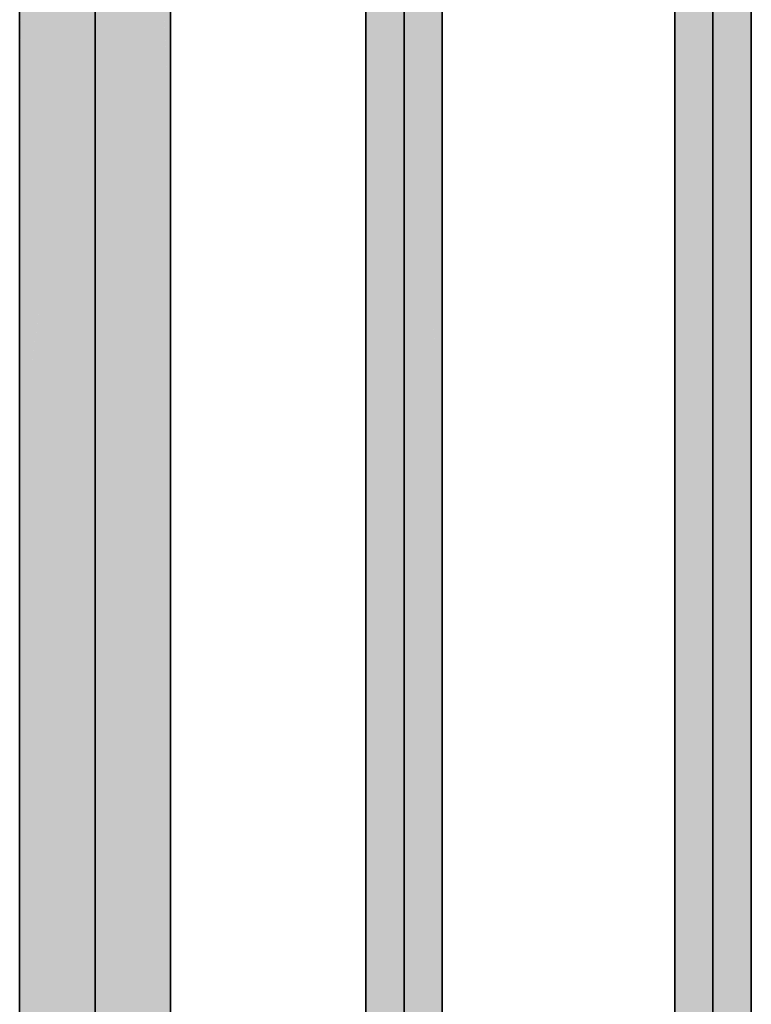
# Model space of a CAD drawing. Extents: x -459 to 541, y -543 to 550.
# Tile 106 of 256: x -362 to -350, y 230 to 246. Entities that reach past the tile are written whole.
import ezdxf

# ---------------------------------------------------------------- set-up
doc = ezdxf.new("R2010")
doc.units = 0
doc.layers.get('0').update_dxf_attribs({"lineweight": 35})
doc.layers.add('0-Shading', color=7, linetype='Continuous', lineweight=35)
doc.layers.add('H_Ruecklauf', color=5, linetype='Continuous', lineweight=35, true_color=0x0000ff)
doc.layers.add('H_Vorlauf', color=1, linetype='Continuous', lineweight=35, true_color=0xff0000)

# ---------------------------------------------------------------- blocks, each defined once
blk = doc.blocks.new('3D-Ansicht-A07ALAKR1N', base_point=(-428.997, 201.23))
at = {"layer": '0-Shading', "color": 1, "true_color": 0xfa0000}
for points in [[(-350.372, 244.655), (-350.062, 244.882), (-350.372, 251.873), (-350.062, 251.991)], [(-350.682, 244.407), (-350.372, 244.655), (-350.682, 251.734), (-350.372, 251.873)], [(-350.372, 238.606), (-350.062, 237.666), (-350.372, 244.655), (-350.062, 244.882)], [(-350.682, 238.286), (-350.372, 238.606), (-350.682, 244.407), (-350.372, 244.655)], [(-350.682, 233.189), (-350.372, 233.604), (-350.682, 238.286), (-350.372, 238.606)], [(-350.372, 233.604), (-350.062, 233.997), (-350.372, 238.606), (-350.062, 237.666)], [(-350.062, 211.275), (-350.062, 233.997), (-350.372, 210.538), (-350.372, 233.604)], [(-350.372, 210.538), (-350.372, 233.604), (-350.682, 209.778), (-350.682, 233.189)]]:
    blk.add_solid(points, dxfattribs=at)
at = {"layer": '0-Shading', "color": 12, "true_color": 0xd90000}
for points in [[(-350.062, 244.882), (-349.835, 245.027), (-350.062, 251.991), (-349.835, 252.055)], [(-350.909, 244.203), (-350.682, 244.407), (-350.909, 251.61), (-350.682, 251.734)], [(-350.062, 237.666), (-349.835, 235.715), (-350.062, 244.882), (-349.835, 245.027)], [(-350.909, 236.789), (-350.682, 238.286), (-350.909, 244.203), (-350.682, 244.407)], [(-350.909, 232.863), (-350.682, 233.189), (-350.909, 236.789), (-350.682, 238.286)], [(-350.062, 233.997), (-349.835, 234.263), (-350.062, 237.666), (-349.835, 235.715)], [(-349.835, 211.793), (-349.835, 234.263), (-350.062, 211.275), (-350.062, 233.997)], [(-350.682, 209.778), (-350.682, 233.189), (-350.909, 209.201), (-350.909, 232.863)]]:
    blk.add_solid(points, dxfattribs=at)
at = {"layer": '0-Shading', "color": 14, "true_color": 0xa00000}
for points in [[(-349.835, 245.027), (-349.806, 245.034), (-349.835, 252.055), (-349.819, 252.054)], [(-349.819, 252.054), (-349.806, 245.034), (-349.752, 252.048), (-349.752, 245.05)], [(-350.992, 244.098), (-350.909, 244.203), (-350.992, 251.535), (-350.909, 251.61)], [(-349.835, 235.715), (-349.787, 234.302), (-349.835, 245.027), (-349.806, 245.034)], [(-349.806, 245.034), (-349.787, 234.302), (-349.752, 245.05), (-349.752, 234.33)], [(-350.992, 234.517), (-350.909, 236.789), (-350.992, 244.098), (-350.909, 244.203)], [(-350.992, 232.714), (-350.909, 232.863), (-350.992, 234.517), (-350.909, 236.789)], [(-349.835, 234.263), (-349.787, 234.302), (-349.835, 235.715)], [(-349.752, 211.953), (-349.752, 234.33), (-349.835, 211.793), (-349.835, 234.263)], [(-350.909, 209.201), (-350.909, 232.863), (-350.992, 208.959), (-350.992, 232.714)]]:
    blk.add_solid(points, dxfattribs=at)
at = {"layer": '0-Shading', "color": 1, "true_color": 0xf50000}
for points in [[(-360.056, 250.663), (-360.056, 240.446), (-359.762, 250.958), (-359.762, 238.594)], [(-360.726, 249.993), (-360.761, 242.433), (-360.687, 250.032), (-360.687, 242.433)], [(-360.982, 249.738), (-360.982, 242.433), (-360.726, 249.993), (-360.761, 242.433)], [(-360.982, 229.022), (-360.827, 228.606), (-360.982, 242.433), (-360.761, 242.433)], [(-360.827, 228.606), (-360.687, 228.233), (-360.761, 242.433), (-360.687, 242.433)], [(-359.762, 221.911), (-359.762, 238.594), (-360.056, 224.552), (-360.056, 240.446)]]:
    blk.add_solid(points, dxfattribs=at)
at = {"layer": '0-Shading', "color": 12, "true_color": 0xe40000}
for points in [[(-359.762, 250.958), (-359.762, 238.594), (-359.509, 249.587), (-359.509, 236.327)], [(-361.234, 249.485), (-361.234, 241.755), (-360.982, 249.738), (-360.982, 242.433)], [(-361.234, 229.022), (-360.982, 229.022), (-361.234, 241.755), (-360.982, 242.433)], [(-359.509, 218.966), (-359.509, 236.327), (-359.762, 221.911), (-359.762, 238.594)]]:
    blk.add_solid(points, dxfattribs=at)
at = {"layer": '0-Shading', "color": 1, "true_color": 0xfd0000}
for points in [[(-360.372, 250.348), (-360.372, 241.755), (-360.056, 250.663), (-360.056, 240.446)], [(-360.687, 250.032), (-360.687, 242.433), (-360.372, 250.348), (-360.372, 241.755)], [(-360.372, 226.708), (-360.372, 241.755), (-360.687, 228.233), (-360.687, 242.433)], [(-360.056, 224.552), (-360.056, 240.446), (-360.372, 226.708), (-360.372, 241.755)]]:
    blk.add_solid(points, dxfattribs=at)
at = {"layer": '0-Shading', "color": 12, "true_color": 0xcd0000}
for points in [[(-361.428, 249.587), (-361.428, 240.446), (-361.365, 250.15), (-361.365, 240.873)], [(-359.509, 236.327), (-359.315, 233.797), (-359.509, 249.587), (-359.315, 247.474)], [(-361.365, 249.354), (-361.365, 240.873), (-361.234, 249.485), (-361.234, 241.755)], [(-361.428, 228.233), (-361.234, 229.022), (-361.428, 240.446), (-361.234, 241.755)], [(-359.315, 215.917), (-359.315, 233.797), (-359.509, 218.966), (-359.509, 236.327)]]:
    blk.add_solid(points, dxfattribs=at)
at = {"layer": '0-Shading', "color": 5, "true_color": 0x0000fa}
for points in [[(-355.372, 243.606), (-355.062, 242.666), (-355.372, 249.802), (-355.062, 249.92)], [(-355.682, 243.286), (-355.372, 243.606), (-355.682, 249.663), (-355.372, 249.802)], [(-355.682, 243.286), (-355.682, 239.064), (-355.372, 243.606), (-355.372, 240.221)], [(-355.372, 243.606), (-355.372, 240.221), (-355.062, 242.666), (-355.062, 241.378)], [(-355.372, 240.221), (-355.372, 227.088), (-355.062, 241.378), (-355.062, 227.481)], [(-355.682, 239.064), (-355.682, 226.673), (-355.372, 240.221), (-355.372, 227.088)]]:
    blk.add_solid(points, dxfattribs=at)
at = {"layer": '0-Shading', "color": 172, "true_color": 0x0000d9}
for points in [[(-355.062, 249.92), (-355.062, 242.666), (-354.968, 249.946)], [(-354.968, 249.946), (-355.062, 242.666), (-354.835, 241.19), (-354.886, 241.157)], [(-354.968, 249.946), (-354.835, 241.19), (-354.835, 249.984)], [(-355.909, 241.789), (-355.682, 243.286), (-355.909, 249.539), (-355.682, 249.663)], [(-355.909, 241.789), (-355.909, 238.217), (-355.682, 243.286), (-355.682, 239.064)], [(-355.062, 242.666), (-355.062, 241.378), (-354.957, 241.768)], [(-355.062, 241.378), (-354.835, 240.715), (-354.957, 241.768)], [(-355.062, 241.378), (-355.062, 227.481), (-354.835, 240.715), (-354.835, 227.747)], [(-354.886, 241.157), (-354.835, 240.715), (-354.835, 241.19)], [(-355.909, 238.217), (-355.909, 226.347), (-355.682, 239.064), (-355.682, 226.673)]]:
    blk.add_solid(points, dxfattribs=at)
at = {"layer": '0-Shading', "color": 174, "true_color": 0x0000a0}
for points in [[(-354.835, 249.984), (-354.835, 241.19), (-354.809, 249.982)], [(-354.809, 249.982), (-354.835, 241.19), (-354.752, 249.977), (-354.752, 241.213)], [(-355.992, 249.464), (-355.992, 240.261), (-355.976, 249.478), (-355.963, 240.297)], [(-355.976, 249.478), (-355.963, 240.297), (-355.909, 249.539), (-355.909, 241.789)], [(-355.992, 239.517), (-355.992, 237.906), (-355.909, 241.789), (-355.909, 238.217)], [(-354.835, 240.715), (-354.752, 238.277), (-354.835, 241.19), (-354.752, 241.213)], [(-354.835, 227.747), (-354.752, 227.814), (-354.835, 240.715), (-354.752, 238.277)], [(-355.992, 239.517), (-355.963, 240.297), (-355.992, 240.261)], [(-355.992, 237.906), (-355.992, 226.198), (-355.909, 238.217), (-355.909, 226.347)]]:
    blk.add_solid(points, dxfattribs=at)
at = {"layer": '0-Shading', "color": 14, "true_color": 0xb00000}
for points in [[(-361.55, 238.594), (-361.428, 240.446), (-361.55, 247.474), (-361.428, 249.587)], [(-359.31, 248.168), (-359.315, 247.474), (-359.193, 248.179), (-359.193, 245.117)], [(-359.315, 247.474), (-359.315, 233.797), (-359.233, 245.887), (-359.233, 232.034)], [(-359.233, 232.034), (-359.193, 231.179), (-359.233, 245.887), (-359.193, 245.117)], [(-361.55, 226.708), (-361.428, 228.233), (-361.55, 238.594), (-361.428, 240.446)], [(-359.193, 212.971), (-359.193, 231.179), (-359.315, 215.917), (-359.315, 233.797)]]:
    blk.add_solid(points, dxfattribs=at)
at = {"layer": '0-Shading', "color": 14, "true_color": 0x900000}
for points in [[(-359.193, 248.179), (-359.193, 245.117), (-359.152, 248.155), (-359.152, 242.677)], [(-361.592, 236.327), (-361.552, 238.478), (-361.592, 245.117), (-361.551, 247.408)], [(-361.552, 238.478), (-361.55, 238.594), (-361.551, 247.408), (-361.55, 247.474)], [(-361.592, 247.144), (-361.592, 245.117), (-361.555, 247.196)], [(-359.193, 231.179), (-359.152, 228.65), (-359.193, 245.117), (-359.152, 242.677)], [(-361.553, 226.53), (-361.55, 226.708), (-361.552, 238.478), (-361.55, 238.594)], [(-361.592, 224.552), (-361.553, 226.53), (-361.592, 236.327), (-361.552, 238.478)], [(-359.152, 210.33), (-359.152, 228.65), (-359.193, 212.971), (-359.193, 231.179)]]:
    blk.add_solid(points, dxfattribs=at)
blk = doc.blocks.new('Rohr - 1703-A07ALC741N', base_point=(-360.372, 205.394))
at = {"color": 0, "linetype": 'ByBlock', "lineweight": -2, "ltscale": 0.35}
blk.add_line((-360.372, 259.994), (-360.372, 205.394), dxfattribs=at)
blk = doc.blocks.new('Rohr - 1703-A07ALC781N', base_point=(-355.393, 205.394))
at = {"color": 0, "linetype": 'ByBlock', "lineweight": -2, "ltscale": 0.35}
blk.add_line((-355.372, 261.194), (-355.372, 205.394), dxfattribs=at)
blk = doc.blocks.new('Rohr - 1703-A07ALC7C1N', base_point=(-350.393, 205.394))
at = {"color": 0, "linetype": 'ByBlock', "lineweight": -2, "ltscale": 0.35}
blk.add_line((-350.372, 261.194), (-350.372, 205.394), dxfattribs=at)
blk = doc.blocks.new('Geometrie-A07ALCC01N', base_point=(-415.775, 203.394))
at = {"layer": 'H_Ruecklauf', "lineweight": -2}
for p, q in [((-355.992, 260.264), (-355.992, 207.295)), ((-354.752, 207.295), (-354.752, 260.264))]:
    blk.add_line(p, q, dxfattribs=at)
blk = doc.blocks.new('Geometrie-A07ALCC21N', base_point=(-415.775, 203.374))
at = {"layer": 'H_Vorlauf', "lineweight": -2}
for p, q in [((-350.992, 260.264), (-350.992, 207.295)), ((-349.752, 207.295), (-349.752, 260.264)), ((-361.592, 258.164), (-361.592, 206.979)), ((-359.152, 206.979), (-359.152, 258.164))]:
    blk.add_line(p, q, dxfattribs=at)

msp = doc.modelspace()

# ---------------------------------------------------------------- block references
msp.add_blockref('3D-Ansicht-A07ALAKR1N', (-428.997, 201.23))
at = {"linetype": 'Continuous', "ltscale": 0.35}
for name, p in [('Geometrie-A07ALCC21N', (-415.775, 203.374)), ('Geometrie-A07ALCC01N', (-415.775, 203.394))]:
    msp.add_blockref(name, p, dxfattribs=at)
at = {"layer": 'H_Ruecklauf', "ltscale": 0.35}
msp.add_blockref('Rohr - 1703-A07ALC781N', (-355.393, 205.394), dxfattribs=at)
at = {"layer": 'H_Vorlauf', "ltscale": 0.35}
for name, p in [('Rohr - 1703-A07ALC7C1N', (-350.393, 205.394)), ('Rohr - 1703-A07ALC741N', (-360.372, 205.394))]:
    msp.add_blockref(name, p, dxfattribs=at)

doc.saveas('drawing.dxf')
